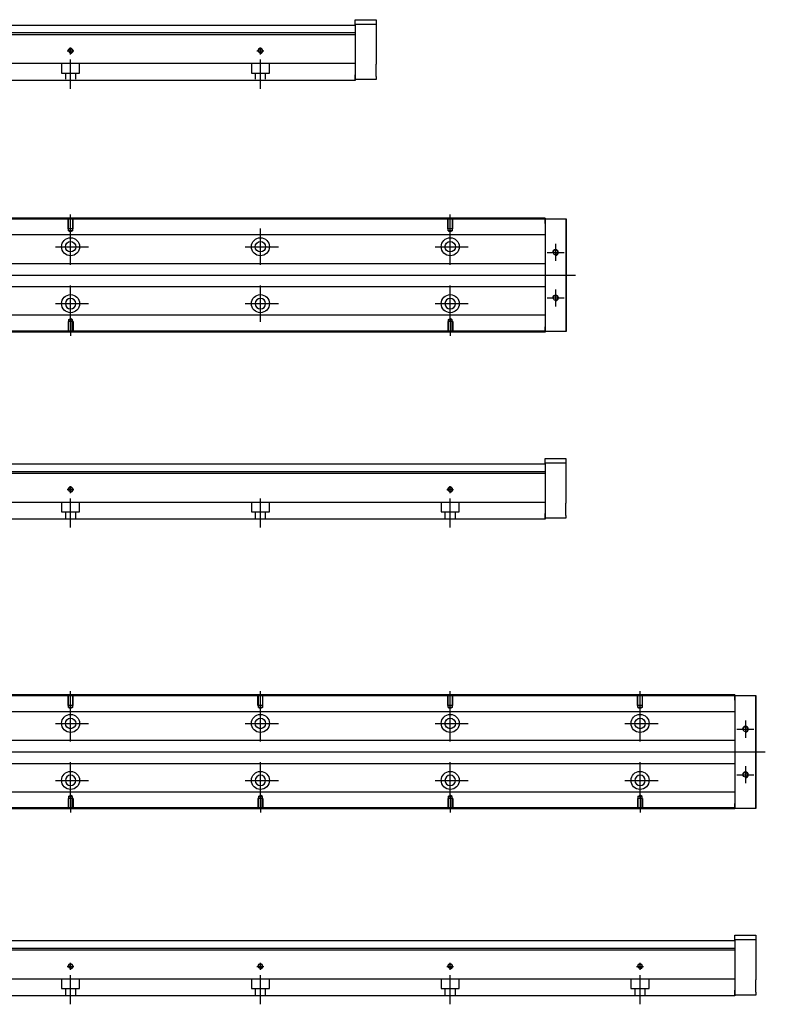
# Model space of a CAD drawing. Header units: millimetres. Extents: x -295 to 3135, y -1402 to 860.
# Tile 22 of 31: x 1774 to 2167, y -1393 to -875. Entities that reach past the tile are written whole.
import ezdxf
from ezdxf.lldxf.tags import DXFTag

# ---------------------------------------------------------------- set-up
doc = ezdxf.new("R2010")
doc.units = ezdxf.units.MM
doc.layers.get('0').update_dxf_attribs({"linetype": 'CONTINUOUS'})
tags = doc.linetypes.add('DASHED', pattern=[25.72, 12.86, -12.86]).pattern_tags.tags
tags[6:7] = [DXFTag(74, 4), DXFTag(75, 0), DXFTag(340, '0'), DXFTag(46, 0.0), DXFTag(50, 0.0), DXFTag(44, 0.0), DXFTag(45, 0.0)]
tags[4:5] = [DXFTag(74, 4), DXFTag(75, 0), DXFTag(340, '0'), DXFTag(46, 0.0), DXFTag(50, 0.0), DXFTag(44, 0.0), DXFTag(45, 0.0)]

msp = doc.modelspace()

# ---------------------------------------------------------------- linework, layer by layer
at = {"linetype": 'Continuous'}
for p, q in [((1951.17, -874.7), (1962.17, -874.7)), ((1951.17, -877.2), (1951.17, -874.7)), ((1962.17, -874.7), (1962.17, -877.2)), ((1951.17, -881.65), (1650.42, -881.65)), ((1951.17, -877.7), (1683.73, -877.7)), ((1962.17, -877.2), (1951.17, -877.2)), ((1951.17, -877.2), (1951.17, -903.7)), ((1962.17, -877.2), (1962.17, -882.7)), ((1951.17, -882.65), (1551.17, -882.65)), ((1951.17, -882.65), (1951.17, -897.35)), ((1962.17, -889.2), (1962.17, -898.2)), ((1951.17, -897.35), (1951.17, -897.85)), ((1951.17, -897.85), (1646.27, -897.85)), ((1951.17, -897.85), (1951.17, -904.65)), ((1951.17, -906.65), (1644.01, -906.65)), ((1951.17, -906.2), (1951.17, -903.7)), ((1951.17, -904.65), (1951.17, -906.65)), ((1962.17, -906.2), (1951.17, -906.2)), ((1962.17, -904.7), (1962.17, -906.2)), ((2051.18, -979.77), (1633.18, -979.77)), ((2051.18, -979.27), (1633.31, -979.27)), ((2051.18, -979.27), (2051.18, -979.56)), ((2051.18, -982.06), (2051.18, -979.56)), ((2051.18, -979.56), (2062.18, -979.56)), ((2062.18, -979.56), (2062.18, -982.06)), ((2062.18, -979.56), (2062.18, -979.56)), ((2062.18, -979.56), (2062.18, -979.56)), ((2062.18, -979.56), (2062.18, -983.38)), ((2062.18, -983.38), (2062.18, -979.56)), ((2062.18, -979.56), (2062.18, -983.38)), ((2051.18, -982.06), (2051.18, -1036.56)), ((2062.18, -982.06), (2062.18, -980.56)), ((2062.18, -983.38), (2062.18, -980.56)), ((2062.18, -982.06), (2062.18, -1036.56)), ((2062.18, -1036.56), (2062.18, -982.06)), ((2051.18, -988.09), (1670.97, -988.09)), ((2051.18, -1003.31), (1673.47, -1003.31)), ((1673.47, -1015.31), (2051.18, -1015.31)), ((2051.18, -1030.44), (1670.97, -1030.44)), ((2051.18, -1039.06), (2051.18, -1036.56)), ((2062.18, -1035.25), (2062.18, -1039.06)), ((2062.18, -1038.06), (2062.18, -1035.25)), ((2062.18, -1035.25), (2062.18, -1039.06)), ((2062.18, -1039.06), (2062.18, -1035.25)), ((2062.18, -1038.06), (2062.18, -1036.56)), ((2062.18, -1036.56), (2062.18, -1039.06)), ((2051.18, -1039.27), (1617.93, -1039.27)), ((2051.18, -1038.77), (1618.06, -1038.77)), ((2051.18, -1039.06), (2051.18, -1039.27)), ((2062.18, -1039.06), (2051.18, -1039.06)), ((2062.18, -1039.06), (2062.18, -1039.06)), ((2062.18, -1039.06), (2062.18, -1039.06)), ((2051.17, -1108.88), (1683.73, -1108.88)), ((2051.17, -1105.88), (2062.17, -1105.88)), ((2051.17, -1108.38), (2051.17, -1105.88)), ((2062.17, -1108.38), (2051.17, -1108.38)), ((2051.17, -1108.38), (2051.17, -1134.88)), ((2062.17, -1105.88), (2062.17, -1108.38)), ((2062.17, -1108.38), (2062.17, -1113.88)), ((2051.17, -1113.83), (1551.17, -1113.83)), ((2051.17, -1112.83), (1650.42, -1112.83)), ((2051.17, -1113.83), (2051.17, -1128.53)), ((2062.17, -1120.38), (2062.17, -1129.38)), ((2051.17, -1129.03), (1646.27, -1129.03)), ((2051.17, -1128.53), (2051.17, -1129.03)), ((2051.17, -1129.03), (2051.17, -1135.83)), ((2051.17, -1137.38), (2051.17, -1134.88)), ((2051.17, -1135.83), (2051.17, -1137.83)), ((2062.17, -1135.88), (2062.17, -1137.38)), ((2051.17, -1137.83), (1644.01, -1137.83)), ((2062.17, -1137.38), (2051.17, -1137.38)), ((2151.18, -1230.95), (1633.18, -1230.95)), ((2151.18, -1230.45), (1633.31, -1230.45)), ((2151.18, -1230.45), (2151.18, -1230.75)), ((2151.18, -1233.25), (2151.18, -1230.75)), ((2151.18, -1230.75), (2162.18, -1230.75)), ((2151.18, -1233.25), (2151.18, -1287.75)), ((2162.18, -1230.75), (2162.18, -1233.25)), ((2162.18, -1230.75), (2162.18, -1230.75)), ((2162.18, -1230.75), (2162.18, -1230.75)), ((2162.18, -1230.75), (2162.18, -1234.56)), ((2162.18, -1234.56), (2162.18, -1230.75)), ((2162.18, -1230.75), (2162.18, -1234.56)), ((2162.18, -1233.25), (2162.18, -1231.75)), ((2162.18, -1234.56), (2162.18, -1231.75)), ((2162.18, -1233.25), (2162.18, -1287.75)), ((2162.18, -1287.75), (2162.18, -1233.25)), ((2151.18, -1239.28), (1670.97, -1239.28)), ((2151.18, -1254.5), (1673.47, -1254.5)), ((1673.47, -1266.5), (2151.18, -1266.5)), ((2151.18, -1281.62), (1670.97, -1281.62)), ((2162.18, -1286.43), (2162.18, -1290.25)), ((2162.18, -1289.25), (2162.18, -1286.43)), ((2162.18, -1286.43), (2162.18, -1290.25)), ((2162.18, -1290.25), (2162.18, -1286.43)), ((2151.18, -1290.45), (1617.93, -1290.45)), ((2151.18, -1289.95), (1618.06, -1289.95)), ((2151.18, -1290.25), (2151.18, -1287.75)), ((2151.18, -1290.25), (2151.18, -1290.45)), ((2162.18, -1290.25), (2151.18, -1290.25)), ((2162.18, -1289.25), (2162.18, -1287.75)), ((2162.18, -1287.75), (2162.18, -1290.25)), ((2162.18, -1290.25), (2162.18, -1290.25)), ((2162.18, -1290.25), (2162.18, -1290.25)), ((2151.17, -1357.06), (2162.17, -1357.06)), ((2151.17, -1359.56), (2151.17, -1357.06)), ((2162.17, -1357.06), (2162.17, -1359.56)), ((2151.17, -1364.01), (1650.42, -1364.01)), ((2151.17, -1360.06), (1683.73, -1360.06)), ((2162.17, -1359.56), (2151.17, -1359.56)), ((2151.17, -1359.56), (2151.17, -1386.06)), ((2162.17, -1359.56), (2162.17, -1365.06)), ((2151.17, -1365.01), (1551.17, -1365.01)), ((2151.17, -1365.01), (2151.17, -1379.71)), ((2162.17, -1371.56), (2162.17, -1380.56)), ((2151.17, -1379.71), (2151.17, -1380.21)), ((2151.17, -1380.21), (1646.27, -1380.21)), ((2151.17, -1380.21), (2151.17, -1387.01)), ((2151.17, -1389.01), (1644.01, -1389.01)), ((2151.17, -1388.56), (2151.17, -1386.06)), ((2151.17, -1387.01), (2151.17, -1389.01)), ((2162.17, -1388.56), (2151.17, -1388.56)), ((2162.17, -1387.06), (2162.17, -1388.56))]:
    msp.add_line(p, q, dxfattribs=at)
at = {"linetype": 'DASHED'}
for p, q in [((1951.17, -881.65), (1951.17, -882.65)), ((2051.18, -979.56), (2051.18, -979.77)), ((2051.18, -979.56), (2051.18, -982.06)), ((2051.18, -979.77), (2051.18, -980.77)), ((2051.18, -980.77), (2051.18, -987.09)), ((2051.18, -987.09), (2051.18, -988.09)), ((2051.18, -988.09), (2051.18, -989.64)), ((2051.18, -989.64), (2051.18, -993.2)), ((2051.18, -993.2), (2051.18, -995.11)), ((2051.18, -995.11), (2051.18, -998.82)), ((2051.18, -1019.81), (2051.18, -1023.42)), ((2051.18, -1023.42), (2051.18, -1025.34)), ((2051.18, -1025.34), (2051.18, -1028.9)), ((2051.18, -1028.9), (2051.18, -1030.44)), ((2051.18, -1030.44), (2051.18, -1031.44)), ((2051.18, -1031.44), (2051.18, -1037.77)), ((2051.18, -1036.56), (2051.18, -1039.06)), ((2051.18, -1037.77), (2051.18, -1038.77)), ((2051.18, -1038.77), (2051.18, -1039.06)), ((2051.17, -1112.83), (2051.17, -1113.83)), ((2151.18, -1230.75), (2151.18, -1230.95)), ((2151.18, -1230.75), (2151.18, -1233.25)), ((2151.18, -1230.95), (2151.18, -1231.95)), ((2151.18, -1231.95), (2151.18, -1238.28)), ((2151.18, -1238.28), (2151.18, -1239.28)), ((2151.18, -1239.28), (2151.18, -1240.82)), ((2151.18, -1240.82), (2151.18, -1244.38)), ((2151.18, -1244.38), (2151.18, -1246.3)), ((2151.18, -1246.3), (2151.18, -1250)), ((2151.18, -1271), (2151.18, -1274.6)), ((2151.18, -1274.6), (2151.18, -1276.52)), ((2151.18, -1276.52), (2151.18, -1280.08)), ((2151.18, -1280.08), (2151.18, -1281.62)), ((2151.18, -1281.62), (2151.18, -1282.62)), ((2151.18, -1282.62), (2151.18, -1288.95)), ((2151.18, -1287.75), (2151.18, -1290.25)), ((2151.18, -1288.95), (2151.18, -1289.95)), ((2151.18, -1289.95), (2151.18, -1290.25)), ((2151.17, -1364.01), (2151.17, -1365.01))]:
    msp.add_line(p, q, dxfattribs=at)
at = {"ltscale": 0.5}
for p, q in [((1799.37, -891.1), (1802.97, -891.1)), ((1801.17, -892.96), (1801.17, -889.3)), ((1899.37, -891.1), (1902.97, -891.1)), ((1901.17, -892.96), (1901.17, -889.3)), ((1801.17, -911.1), (1801.17, -895.74)), ((1901.17, -911.1), (1901.17, -895.74)), ((1801.17, -1124.15), (1801.17, -1120.48)), ((2001.17, -1124.15), (2001.17, -1120.48)), ((1799.37, -1122.28), (1802.97, -1122.28)), ((1999.37, -1122.28), (2002.97, -1122.28)), ((1801.17, -1142.28), (1801.17, -1126.92)), ((1901.17, -1142.28), (1901.17, -1126.92)), ((2001.17, -1142.28), (2001.17, -1126.92)), ((1799.37, -1373.46), (1802.97, -1373.46)), ((1801.17, -1375.33), (1801.17, -1371.66)), ((1899.37, -1373.46), (1902.97, -1373.46)), ((1901.17, -1375.33), (1901.17, -1371.66)), ((1999.37, -1373.46), (2002.97, -1373.46)), ((2001.17, -1375.33), (2001.17, -1371.66)), ((2099.37, -1373.46), (2102.97, -1373.46)), ((2101.17, -1375.33), (2101.17, -1371.66)), ((1801.17, -1393.46), (1801.17, -1378.1)), ((1901.17, -1393.46), (1901.17, -1378.1)), ((2001.17, -1393.46), (2001.17, -1378.1)), ((2101.17, -1393.46), (2101.17, -1378.1))]:
    msp.add_line(p, q, dxfattribs=at)
at = {"linetype": 'DASHED', "ltscale": 0.1}
for p, q in [((1796.42, -897.85), (1796.42, -902.8)), ((1805.92, -902.8), (1805.92, -897.85)), ((1896.42, -897.85), (1896.42, -902.8)), ((1905.92, -902.8), (1905.92, -897.85)), ((1796.42, -902.8), (1805.92, -902.8)), ((1798.42, -902.8), (1798.42, -906.1)), ((1803.92, -906.1), (1803.92, -902.8)), ((1896.42, -902.8), (1905.92, -902.8)), ((1898.42, -902.8), (1898.42, -906.1)), ((1903.92, -906.1), (1903.92, -902.8)), ((1799.88, -984.86), (1799.88, -979.86)), ((1800.1, -985.86), (1800.1, -979.86)), ((1802.25, -979.86), (1802.25, -985.86)), ((1802.48, -984.86), (1802.48, -979.86)), ((1999.88, -984.86), (1999.88, -979.86)), ((2000.1, -985.86), (2000.1, -979.86)), ((2002.25, -979.86), (2002.25, -985.86)), ((2002.48, -984.86), (2002.48, -979.86)), ((1802.48, -984.86), (1799.88, -984.86)), ((2002.48, -984.86), (1999.88, -984.86)), ((1802.25, -985.86), (1800.1, -985.86)), ((1800.1, -985.86), (1801.18, -986.48)), ((1802.25, -985.86), (1801.18, -986.48)), ((2002.25, -985.86), (2000.1, -985.86)), ((2000.1, -985.86), (2001.18, -986.48)), ((2002.25, -985.86), (2001.18, -986.48)), ((1800.1, -1032.77), (1801.18, -1032.15)), ((1802.25, -1032.77), (1801.18, -1032.15)), ((2000.1, -1032.77), (2001.18, -1032.15)), ((2002.25, -1032.77), (2001.18, -1032.15)), ((1802.48, -1033.77), (1799.88, -1033.77)), ((1799.88, -1033.77), (1799.88, -1038.77)), ((1800.1, -1032.77), (1800.1, -1038.77)), ((1802.25, -1032.77), (1800.1, -1032.77)), ((1802.25, -1038.77), (1802.25, -1032.77)), ((1802.48, -1033.77), (1802.48, -1038.77)), ((2002.48, -1033.77), (1999.88, -1033.77)), ((1999.88, -1033.77), (1999.88, -1038.77)), ((2000.1, -1032.77), (2000.1, -1038.77)), ((2002.25, -1032.77), (2000.1, -1032.77)), ((2002.25, -1038.77), (2002.25, -1032.77)), ((2002.48, -1033.77), (2002.48, -1038.77)), ((1796.42, -1129.03), (1796.42, -1133.98)), ((1805.92, -1133.98), (1805.92, -1129.03)), ((1896.42, -1129.03), (1896.42, -1133.98)), ((1905.92, -1133.98), (1905.92, -1129.03)), ((1996.42, -1129.03), (1996.42, -1133.98)), ((2005.92, -1133.98), (2005.92, -1129.03)), ((1796.42, -1133.98), (1805.92, -1133.98)), ((1798.42, -1133.98), (1798.42, -1137.28)), ((1803.92, -1137.28), (1803.92, -1133.98)), ((1896.42, -1133.98), (1905.92, -1133.98)), ((1898.42, -1133.98), (1898.42, -1137.28)), ((1903.92, -1137.28), (1903.92, -1133.98)), ((1996.42, -1133.98), (2005.92, -1133.98)), ((1998.42, -1133.98), (1998.42, -1137.28)), ((2003.92, -1137.28), (2003.92, -1133.98)), ((1799.88, -1236.04), (1799.88, -1231.04)), ((1800.1, -1237.04), (1800.1, -1231.04)), ((1802.25, -1231.04), (1802.25, -1237.04)), ((1802.48, -1236.04), (1802.48, -1231.04)), ((1899.88, -1236.04), (1899.88, -1231.04)), ((1900.1, -1237.04), (1900.1, -1231.04)), ((1902.25, -1231.04), (1902.25, -1237.04)), ((1902.48, -1236.04), (1902.48, -1231.04)), ((1999.88, -1236.04), (1999.88, -1231.04)), ((2000.1, -1237.04), (2000.1, -1231.04)), ((2002.25, -1231.04), (2002.25, -1237.04)), ((2002.48, -1236.04), (2002.48, -1231.04)), ((2099.88, -1236.04), (2099.88, -1231.04)), ((2100.1, -1237.04), (2100.1, -1231.04)), ((2102.25, -1231.04), (2102.25, -1237.04)), ((2102.48, -1236.04), (2102.48, -1231.04)), ((1802.48, -1236.04), (1799.88, -1236.04)), ((1802.25, -1237.04), (1800.1, -1237.04)), ((1800.1, -1237.04), (1801.18, -1237.67)), ((1802.25, -1237.04), (1801.18, -1237.67)), ((1902.48, -1236.04), (1899.88, -1236.04)), ((1902.25, -1237.04), (1900.1, -1237.04)), ((1900.1, -1237.04), (1901.18, -1237.67)), ((1902.25, -1237.04), (1901.18, -1237.67)), ((2002.48, -1236.04), (1999.88, -1236.04)), ((2002.25, -1237.04), (2000.1, -1237.04)), ((2000.1, -1237.04), (2001.18, -1237.67)), ((2002.25, -1237.04), (2001.18, -1237.67)), ((2102.48, -1236.04), (2099.88, -1236.04)), ((2102.25, -1237.04), (2100.1, -1237.04)), ((2100.1, -1237.04), (2101.18, -1237.67)), ((2102.25, -1237.04), (2101.18, -1237.67)), ((1802.48, -1284.95), (1799.88, -1284.95)), ((1799.88, -1284.95), (1799.88, -1289.95)), ((1800.1, -1283.95), (1801.18, -1283.33)), ((1800.1, -1283.95), (1800.1, -1289.95)), ((1802.25, -1283.95), (1800.1, -1283.95)), ((1802.25, -1283.95), (1801.18, -1283.33)), ((1802.25, -1289.95), (1802.25, -1283.95)), ((1802.48, -1284.95), (1802.48, -1289.95)), ((1902.48, -1284.95), (1899.88, -1284.95)), ((1899.88, -1284.95), (1899.88, -1289.95)), ((1900.1, -1283.95), (1901.18, -1283.33)), ((1900.1, -1283.95), (1900.1, -1289.95)), ((1902.25, -1283.95), (1900.1, -1283.95)), ((1902.25, -1283.95), (1901.18, -1283.33)), ((1902.25, -1289.95), (1902.25, -1283.95)), ((1902.48, -1284.95), (1902.48, -1289.95)), ((2002.48, -1284.95), (1999.88, -1284.95)), ((1999.88, -1284.95), (1999.88, -1289.95)), ((2000.1, -1283.95), (2001.18, -1283.33)), ((2000.1, -1283.95), (2000.1, -1289.95)), ((2002.25, -1283.95), (2000.1, -1283.95)), ((2002.25, -1283.95), (2001.18, -1283.33)), ((2002.25, -1289.95), (2002.25, -1283.95)), ((2002.48, -1284.95), (2002.48, -1289.95)), ((2102.48, -1284.95), (2099.88, -1284.95)), ((2099.88, -1284.95), (2099.88, -1289.95)), ((2100.1, -1283.95), (2101.18, -1283.33)), ((2100.1, -1283.95), (2100.1, -1289.95)), ((2102.25, -1283.95), (2100.1, -1283.95)), ((2102.25, -1283.95), (2101.18, -1283.33)), ((2102.25, -1289.95), (2102.25, -1283.95)), ((2102.48, -1284.95), (2102.48, -1289.95)), ((1796.42, -1380.21), (1796.42, -1385.16)), ((1805.92, -1385.16), (1805.92, -1380.21)), ((1896.42, -1380.21), (1896.42, -1385.16)), ((1905.92, -1385.16), (1905.92, -1380.21)), ((1996.42, -1380.21), (1996.42, -1385.16)), ((2005.92, -1385.16), (2005.92, -1380.21)), ((2096.42, -1380.21), (2096.42, -1385.16)), ((2105.92, -1385.16), (2105.92, -1380.21)), ((1796.42, -1385.16), (1805.92, -1385.16)), ((1798.42, -1385.16), (1798.42, -1388.46)), ((1803.92, -1388.46), (1803.92, -1385.16)), ((1896.42, -1385.16), (1905.92, -1385.16)), ((1898.42, -1385.16), (1898.42, -1388.46)), ((1903.92, -1388.46), (1903.92, -1385.16)), ((1996.42, -1385.16), (2005.92, -1385.16)), ((1998.42, -1385.16), (1998.42, -1388.46)), ((2003.92, -1388.46), (2003.92, -1385.16)), ((2096.42, -1385.16), (2105.92, -1385.16)), ((2098.42, -1385.16), (2098.42, -1388.46)), ((2103.92, -1388.46), (2103.92, -1385.16))]:
    msp.add_line(p, q, dxfattribs=at)
for p, q in [((1801.18, -986.48), (1801.18, -977.36)), ((2001.18, -986.48), (2001.18, -977.36)), ((1801.18, -1003.84), (1801.18, -984.79)), ((1901.18, -1003.84), (1901.18, -984.79)), ((2001.18, -1003.84), (2001.18, -984.79)), ((1793.23, -994.31), (1810.7, -994.31)), ((1893.23, -994.31), (1910.7, -994.31)), ((1993.23, -994.31), (2010.7, -994.31)), ((2056.68, -992.81), (2056.68, -1001.81)), ((2052.18, -997.31), (2061.18, -997.31)), ((1625.61, -1009.31), (2067.18, -1009.31)), ((1801.18, -1033.84), (1801.18, -1014.79)), ((1901.18, -1033.84), (1901.18, -1014.79)), ((2001.18, -1033.84), (2001.18, -1014.79)), ((2052.18, -1021.31), (2061.18, -1021.31)), ((2056.68, -1016.81), (2056.68, -1025.81)), ((1793.23, -1024.31), (1810.7, -1024.31)), ((1893.23, -1024.31), (1910.7, -1024.31)), ((1993.23, -1024.31), (2010.7, -1024.31)), ((1801.18, -1032.15), (1801.18, -1041.27)), ((2001.18, -1032.15), (2001.18, -1041.27)), ((1801.18, -1237.67), (1801.18, -1228.54)), ((1901.18, -1237.67), (1901.18, -1228.54)), ((2001.18, -1237.67), (2001.18, -1228.54)), ((2101.18, -1237.67), (2101.18, -1228.54)), ((1801.18, -1255.02), (1801.18, -1235.97)), ((1901.18, -1255.02), (1901.18, -1235.97)), ((2001.18, -1255.02), (2001.18, -1235.97)), ((2101.18, -1255.02), (2101.18, -1235.97)), ((2156.68, -1244), (2156.68, -1253)), ((1793.23, -1245.5), (1810.7, -1245.5)), ((1893.23, -1245.5), (1910.7, -1245.5)), ((1993.23, -1245.5), (2010.7, -1245.5)), ((2093.23, -1245.5), (2110.7, -1245.5)), ((2152.18, -1248.5), (2161.18, -1248.5)), ((1625.61, -1260.5), (2167.18, -1260.5)), ((1801.18, -1285.02), (1801.18, -1265.97)), ((1901.18, -1285.02), (1901.18, -1265.97)), ((2001.18, -1285.02), (2001.18, -1265.97)), ((2101.18, -1285.02), (2101.18, -1265.97)), ((2156.68, -1268), (2156.68, -1277)), ((1793.23, -1275.5), (1810.7, -1275.5)), ((1893.23, -1275.5), (1910.7, -1275.5)), ((1993.23, -1275.5), (2010.7, -1275.5)), ((2093.23, -1275.5), (2110.7, -1275.5)), ((2152.18, -1272.5), (2161.18, -1272.5)), ((1801.18, -1283.33), (1801.18, -1292.45)), ((1901.18, -1283.33), (1901.18, -1292.45)), ((2001.18, -1283.33), (2001.18, -1292.45)), ((2101.18, -1283.33), (2101.18, -1292.45))]:
    msp.add_line(p, q)
at = {"linetype": 'Continuous'}
for centre, radius in [((1801.17, -891.1), 1.07), ((1901.17, -891.1), 1.07), ((1801.18, -994.31), 4.75), ((1901.18, -994.31), 4.75), ((2001.18, -994.31), 4.75), ((1801.18, -994.31), 2.75), ((1901.18, -994.31), 2.75), ((2001.18, -994.31), 2.75), ((1801.18, -1024.31), 4.75), ((1901.18, -1024.31), 4.75), ((2001.18, -1024.31), 4.75), ((2056.68, -1021.31), 1.22), ((1801.17, -1122.28), 1.07), ((2001.17, -1122.28), 1.07), ((1801.18, -1245.5), 4.75), ((1801.18, -1245.5), 2.75), ((1901.18, -1245.5), 4.75), ((1901.18, -1245.5), 2.75), ((2001.18, -1245.5), 4.75), ((2001.18, -1245.5), 2.75), ((2101.18, -1245.5), 4.75), ((2101.18, -1245.5), 2.75), ((1801.18, -1275.5), 4.75), ((1901.18, -1275.5), 4.75), ((2001.18, -1275.5), 4.75), ((2101.18, -1275.5), 4.75), ((2156.68, -1272.5), 1.22), ((1801.17, -1373.46), 1.07), ((1901.17, -1373.46), 1.07), ((2001.17, -1373.46), 1.07), ((2101.17, -1373.46), 1.07)]:
    msp.add_circle(centre, radius, dxfattribs=at)
at = {"linetype": 'Continuous', "extrusion": (0, 0, -1)}
for centre, radius in [((-2056.68, -997.31), 1.22), ((-1801.18, -1024.31), 2.75), ((-1901.18, -1024.31), 2.75), ((-2001.18, -1024.31), 2.75), ((-2156.68, -1248.5), 1.22), ((-1801.18, -1275.5), 2.75), ((-1901.18, -1275.5), 2.75), ((-2001.18, -1275.5), 2.75), ((-2101.18, -1275.5), 2.75)]:
    msp.add_circle(centre, radius, dxfattribs=at)
for centre, radius in [((1801.17, -891.1), 1.3), ((1901.17, -891.1), 1.3), ((2056.68, -997.31), 1.5), ((2056.68, -1021.31), 1.5), ((1801.17, -1122.28), 1.3), ((2001.17, -1122.28), 1.3), ((2156.68, -1248.5), 1.5), ((2156.68, -1272.5), 1.5), ((1801.17, -1373.46), 1.3), ((1901.17, -1373.46), 1.3), ((2001.17, -1373.46), 1.3), ((2101.17, -1373.46), 1.3)]:
    msp.add_arc(centre, radius, 270, 180)
at = {"linetype": 'Continuous'}
for points, knots in [([(1962.17, -882.7), (1962.17, -882.7), (1962.17, -882.71), (1962.17, -882.77), (1962.17, -882.82), (1962.17, -882.93), (1962.17, -883.01), (1962.17, -883.18), (1962.17, -883.28), (1962.17, -883.5), (1962.17, -883.62), (1962.17, -883.89), (1962.17, -884.03), (1962.17, -884.34), (1962.17, -884.5), (1962.17, -884.83), (1962.17, -885), (1962.17, -885.35), (1962.17, -885.53), (1962.17, -885.89), (1962.17, -886.07), (1962.17, -886.42), (1962.17, -886.6), (1962.17, -886.95), (1962.17, -887.12), (1962.17, -887.45), (1962.17, -887.61), (1962.17, -887.91), (1962.17, -888.05), (1962.17, -888.31), (1962.17, -888.43), (1962.17, -888.65), (1962.17, -888.74), (1962.17, -888.91), (1962.17, -888.98), (1962.17, -889.09), (1962.17, -889.13), (1962.17, -889.18), (1962.17, -889.2), (1962.17, -889.2)], [0, 0, 0, 0, 0.052926, 0.052926, 0.105852, 0.105852, 0.158778, 0.158778, 0.211704, 0.211704, 0.26463, 0.26463, 0.317556, 0.317556, 0.370482, 0.370482, 0.423408, 0.423408, 0.476333, 0.476333, 0.529259, 0.529259, 0.582185, 0.582185, 0.635111, 0.635111, 0.688037, 0.688037, 0.740963, 0.740963, 0.793889, 0.793889, 0.846815, 0.846815, 0.899741, 0.899741, 0.949242, 0.949242, 1, 1, 1, 1]), ([(1962.17, -904.7), (1962.17, -904.7), (1962.17, -904.68), (1962.17, -904.62), (1962.17, -904.58), (1962.17, -904.46), (1962.17, -904.39), (1962.17, -904.22), (1962.17, -904.12), (1962.17, -903.89), (1962.17, -903.77), (1962.17, -903.5), (1962.17, -903.36), (1962.17, -903.06), (1962.17, -902.9), (1962.17, -902.57), (1962.17, -902.4), (1962.17, -902.05), (1962.17, -901.87), (1962.17, -901.51), (1962.17, -901.33), (1962.17, -900.97), (1962.17, -900.79), (1962.17, -900.44), (1962.17, -900.27), (1962.17, -899.94), (1962.17, -899.79), (1962.17, -899.49), (1962.17, -899.35), (1962.17, -899.08), (1962.17, -898.96), (1962.17, -898.75), (1962.17, -898.65), (1962.17, -898.48), (1962.17, -898.41), (1962.17, -898.3), (1962.17, -898.27), (1962.17, -898.21), (1962.17, -898.2), (1962.17, -898.2)], [0, 0, 0, 0, 0.052926, 0.052926, 0.105852, 0.105852, 0.158778, 0.158778, 0.211704, 0.211704, 0.26463, 0.26463, 0.317556, 0.317556, 0.370482, 0.370482, 0.423408, 0.423408, 0.476333, 0.476333, 0.529259, 0.529259, 0.582185, 0.582185, 0.635111, 0.635111, 0.688037, 0.688037, 0.740963, 0.740963, 0.793889, 0.793889, 0.846815, 0.846815, 0.899741, 0.899741, 0.949242, 0.949242, 1, 1, 1, 1]), ([(2062.18, -983.38), (2062.18, -983.56), (2062.18, -983.74), (2062.18, -984.09), (2062.18, -984.27), (2062.18, -984.61), (2062.18, -984.78), (2062.18, -985.09), (2062.18, -985.24), (2062.18, -985.53), (2062.18, -985.66), (2062.18, -985.9), (2062.18, -986.01), (2062.18, -986.21), (2062.18, -986.29), (2062.18, -986.43), (2062.18, -986.49), (2062.18, -986.58), (2062.18, -986.61), (2062.18, -986.63), (2062.18, -986.63), (2062.18, -986.6), (2062.18, -986.57), (2062.18, -986.47), (2062.18, -986.41), (2062.18, -986.27), (2062.18, -986.18), (2062.18, -985.98), (2062.18, -985.86), (2062.18, -985.62), (2062.18, -985.48), (2062.18, -985.2), (2062.18, -985.04), (2062.18, -984.72), (2062.18, -984.56), (2062.18, -984.39), (2062.18, -984.06), (2062.18, -983.72), (2062.18, -983.38)], [0, 0, 0, 0, 0.052893, 0.052893, 0.105785, 0.105785, 0.158678, 0.158678, 0.211571, 0.211571, 0.264464, 0.264464, 0.317356, 0.317356, 0.370249, 0.370249, 0.423142, 0.423142, 0.476034, 0.476034, 0.528927, 0.528927, 0.58182, 0.58182, 0.634712, 0.634712, 0.687605, 0.687605, 0.740498, 0.740498, 0.793391, 0.793391, 0.846283, 0.846283, 0.899176, 0.899176, 0.899176, 1, 1, 1, 1]), ([(2062.18, -1032), (2062.18, -1032), (2062.18, -1032.01), (2062.18, -1032.03), (2062.18, -1032.06), (2062.18, -1032.15), (2062.18, -1032.22), (2062.18, -1032.36), (2062.18, -1032.45), (2062.18, -1032.65), (2062.18, -1032.77), (2062.18, -1033.01), (2062.18, -1033.15), (2062.18, -1033.43), (2062.18, -1033.59), (2062.18, -1033.91), (2062.18, -1034.07), (2062.18, -1034.4), (2062.18, -1034.57), (2062.18, -1034.91), (2062.18, -1035.08), (2062.18, -1035.25)], [0, 0, 0, 0, 0.058411, 0.058411, 0.164275, 0.164275, 0.270139, 0.270139, 0.376003, 0.376003, 0.481867, 0.481867, 0.587731, 0.587731, 0.693595, 0.693595, 0.799459, 0.799459, 0.898473, 0.898473, 1, 1, 1, 1]), ([(2062.17, -1113.88), (2062.17, -1113.88), (2062.17, -1113.89), (2062.17, -1113.95), (2062.17, -1114), (2062.17, -1114.11), (2062.17, -1114.19), (2062.17, -1114.36), (2062.17, -1114.46), (2062.17, -1114.68), (2062.17, -1114.8), (2062.17, -1115.07), (2062.17, -1115.21), (2062.17, -1115.52), (2062.17, -1115.68), (2062.17, -1116.01), (2062.17, -1116.18), (2062.17, -1116.53), (2062.17, -1116.71), (2062.17, -1117.07), (2062.17, -1117.25), (2062.17, -1117.61), (2062.17, -1117.78), (2062.17, -1118.13), (2062.17, -1118.3), (2062.17, -1118.63), (2062.17, -1118.79), (2062.17, -1119.09), (2062.17, -1119.23), (2062.17, -1119.49), (2062.17, -1119.61), (2062.17, -1119.83), (2062.17, -1119.93), (2062.17, -1120.09), (2062.17, -1120.16), (2062.17, -1120.27), (2062.17, -1120.31), (2062.17, -1120.36), (2062.17, -1120.38), (2062.17, -1120.38)], [0, 0, 0, 0, 0.052926, 0.052926, 0.105852, 0.105852, 0.158778, 0.158778, 0.211704, 0.211704, 0.26463, 0.26463, 0.317556, 0.317556, 0.370482, 0.370482, 0.423408, 0.423408, 0.476333, 0.476333, 0.529259, 0.529259, 0.582185, 0.582185, 0.635111, 0.635111, 0.688037, 0.688037, 0.740963, 0.740963, 0.793889, 0.793889, 0.846815, 0.846815, 0.899741, 0.899741, 0.949242, 0.949242, 1, 1, 1, 1]), ([(2062.17, -1135.88), (2062.17, -1135.88), (2062.17, -1135.86), (2062.17, -1135.8), (2062.17, -1135.76), (2062.17, -1135.64), (2062.17, -1135.57), (2062.17, -1135.4), (2062.17, -1135.3), (2062.17, -1135.07), (2062.17, -1134.95), (2062.17, -1134.69), (2062.17, -1134.54), (2062.17, -1134.24), (2062.17, -1134.08), (2062.17, -1133.75), (2062.17, -1133.58), (2062.17, -1133.23), (2062.17, -1133.05), (2062.17, -1132.69), (2062.17, -1132.51), (2062.17, -1132.15), (2062.17, -1131.97), (2062.17, -1131.62), (2062.17, -1131.45), (2062.17, -1131.13), (2062.17, -1130.97), (2062.17, -1130.67), (2062.17, -1130.53), (2062.17, -1130.27), (2062.17, -1130.14), (2062.17, -1129.93), (2062.17, -1129.83), (2062.17, -1129.66), (2062.17, -1129.59), (2062.17, -1129.49), (2062.17, -1129.45), (2062.17, -1129.39), (2062.17, -1129.38), (2062.17, -1129.38)], [0, 0, 0, 0, 0.052926, 0.052926, 0.105852, 0.105852, 0.158778, 0.158778, 0.211704, 0.211704, 0.26463, 0.26463, 0.317556, 0.317556, 0.370482, 0.370482, 0.423408, 0.423408, 0.476333, 0.476333, 0.529259, 0.529259, 0.582185, 0.582185, 0.635111, 0.635111, 0.688037, 0.688037, 0.740963, 0.740963, 0.793889, 0.793889, 0.846815, 0.846815, 0.899741, 0.899741, 0.949242, 0.949242, 1, 1, 1, 1]), ([(2162.18, -1234.56), (2162.18, -1234.74), (2162.18, -1234.92), (2162.18, -1235.28), (2162.18, -1235.45), (2162.18, -1235.79), (2162.18, -1235.96), (2162.18, -1236.27), (2162.18, -1236.42), (2162.18, -1236.71), (2162.18, -1236.84), (2162.18, -1237.08), (2162.18, -1237.19), (2162.18, -1237.39), (2162.18, -1237.47), (2162.18, -1237.62), (2162.18, -1237.67), (2162.18, -1237.76), (2162.18, -1237.79), (2162.18, -1237.81), (2162.18, -1237.81), (2162.18, -1237.78), (2162.18, -1237.75), (2162.18, -1237.66), (2162.18, -1237.6), (2162.18, -1237.45), (2162.18, -1237.36), (2162.18, -1237.16), (2162.18, -1237.05), (2162.18, -1236.8), (2162.18, -1236.66), (2162.18, -1236.38), (2162.18, -1236.22), (2162.18, -1235.91), (2162.18, -1235.74), (2162.18, -1235.57), (2162.18, -1235.24), (2162.18, -1234.9), (2162.18, -1234.56)], [0, 0, 0, 0, 0.052893, 0.052893, 0.105785, 0.105785, 0.158678, 0.158678, 0.211571, 0.211571, 0.264464, 0.264464, 0.317356, 0.317356, 0.370249, 0.370249, 0.423142, 0.423142, 0.476034, 0.476034, 0.528927, 0.528927, 0.58182, 0.58182, 0.634712, 0.634712, 0.687605, 0.687605, 0.740498, 0.740498, 0.793391, 0.793391, 0.846283, 0.846283, 0.899176, 0.899176, 0.899176, 1, 1, 1, 1]), ([(2162.18, -1283.18), (2162.18, -1283.18), (2162.18, -1283.19), (2162.18, -1283.21), (2162.18, -1283.24), (2162.18, -1283.34), (2162.18, -1283.4), (2162.18, -1283.55), (2162.18, -1283.63), (2162.18, -1283.83), (2162.18, -1283.95), (2162.18, -1284.19), (2162.18, -1284.33), (2162.18, -1284.62), (2162.18, -1284.77), (2162.18, -1285.09), (2162.18, -1285.26), (2162.18, -1285.59), (2162.18, -1285.75), (2162.18, -1286.09), (2162.18, -1286.26), (2162.18, -1286.43)], [0, 0, 0, 0, 0.058411, 0.058411, 0.164275, 0.164275, 0.270139, 0.270139, 0.376003, 0.376003, 0.481867, 0.481867, 0.587731, 0.587731, 0.693595, 0.693595, 0.799459, 0.799459, 0.898473, 0.898473, 1, 1, 1, 1]), ([(2162.17, -1365.06), (2162.17, -1365.06), (2162.17, -1365.08), (2162.17, -1365.13), (2162.17, -1365.18), (2162.17, -1365.3), (2162.17, -1365.37), (2162.17, -1365.54), (2162.17, -1365.64), (2162.17, -1365.86), (2162.17, -1365.99), (2162.17, -1366.25), (2162.17, -1366.4), (2162.17, -1366.7), (2162.17, -1366.86), (2162.17, -1367.19), (2162.17, -1367.36), (2162.17, -1367.71), (2162.17, -1367.89), (2162.17, -1368.25), (2162.17, -1368.43), (2162.17, -1368.79), (2162.17, -1368.97), (2162.17, -1369.31), (2162.17, -1369.48), (2162.17, -1369.81), (2162.17, -1369.97), (2162.17, -1370.27), (2162.17, -1370.41), (2162.17, -1370.67), (2162.17, -1370.79), (2162.17, -1371.01), (2162.17, -1371.11), (2162.17, -1371.27), (2162.17, -1371.34), (2162.17, -1371.45), (2162.17, -1371.49), (2162.17, -1371.55), (2162.17, -1371.56), (2162.17, -1371.56)], [0, 0, 0, 0, 0.052926, 0.052926, 0.105852, 0.105852, 0.158778, 0.158778, 0.211704, 0.211704, 0.26463, 0.26463, 0.317556, 0.317556, 0.370482, 0.370482, 0.423408, 0.423408, 0.476333, 0.476333, 0.529259, 0.529259, 0.582185, 0.582185, 0.635111, 0.635111, 0.688037, 0.688037, 0.740963, 0.740963, 0.793889, 0.793889, 0.846815, 0.846815, 0.899741, 0.899741, 0.949242, 0.949242, 1, 1, 1, 1]), ([(2162.17, -1387.06), (2162.17, -1387.06), (2162.17, -1387.04), (2162.17, -1386.99), (2162.17, -1386.94), (2162.17, -1386.82), (2162.17, -1386.75), (2162.17, -1386.58), (2162.17, -1386.48), (2162.17, -1386.26), (2162.17, -1386.13), (2162.17, -1385.87), (2162.17, -1385.72), (2162.17, -1385.42), (2162.17, -1385.26), (2162.17, -1384.93), (2162.17, -1384.76), (2162.17, -1384.41), (2162.17, -1384.23), (2162.17, -1383.87), (2162.17, -1383.69), (2162.17, -1383.33), (2162.17, -1383.15), (2162.17, -1382.81), (2162.17, -1382.64), (2162.17, -1382.31), (2162.17, -1382.15), (2162.17, -1381.85), (2162.17, -1381.71), (2162.17, -1381.45), (2162.17, -1381.33), (2162.17, -1381.11), (2162.17, -1381.01), (2162.17, -1380.85), (2162.17, -1380.78), (2162.17, -1380.67), (2162.17, -1380.63), (2162.17, -1380.57), (2162.17, -1380.56), (2162.17, -1380.56)], [0, 0, 0, 0, 0.052926, 0.052926, 0.105852, 0.105852, 0.158778, 0.158778, 0.211704, 0.211704, 0.26463, 0.26463, 0.317556, 0.317556, 0.370482, 0.370482, 0.423408, 0.423408, 0.476333, 0.476333, 0.529259, 0.529259, 0.582185, 0.582185, 0.635111, 0.635111, 0.688037, 0.688037, 0.740963, 0.740963, 0.793889, 0.793889, 0.846815, 0.846815, 0.899741, 0.899741, 0.949242, 0.949242, 1, 1, 1, 1])]:
    msp.add_open_spline(points, degree=3, knots=knots, dxfattribs=at)
at = {"linetype": 'Continuous', "extrusion": (-9.4296e-11, 2e-16, -1)}
for points in [[(2062.18, -983.38), (2062.18, -983.56), (2062.18, -983.74), (2062.18, -984.09), (2062.18, -984.27), (2062.18, -984.61), (2062.18, -984.78), (2062.18, -985.09), (2062.18, -985.24), (2062.18, -985.53), (2062.18, -985.66), (2062.18, -985.9), (2062.18, -986.01), (2062.18, -986.21), (2062.18, -986.29), (2062.18, -986.43), (2062.18, -986.49), (2062.18, -986.58), (2062.18, -986.61), (2062.18, -986.63), (2062.18, -986.63), (2062.18, -986.6), (2062.18, -986.57), (2062.18, -986.47), (2062.18, -986.41), (2062.18, -986.27), (2062.18, -986.18), (2062.18, -985.98), (2062.18, -985.86), (2062.18, -985.62), (2062.18, -985.48), (2062.18, -985.2), (2062.18, -985.04), (2062.18, -984.72), (2062.18, -984.56), (2062.18, -984.39), (2062.18, -984.06), (2062.18, -983.72), (2062.18, -983.38)], [(2162.18, -1234.56), (2162.18, -1234.74), (2162.18, -1234.92), (2162.18, -1235.28), (2162.18, -1235.45), (2162.18, -1235.79), (2162.18, -1235.96), (2162.18, -1236.27), (2162.18, -1236.42), (2162.18, -1236.71), (2162.18, -1236.84), (2162.18, -1237.08), (2162.18, -1237.19), (2162.18, -1237.39), (2162.18, -1237.47), (2162.18, -1237.62), (2162.18, -1237.67), (2162.18, -1237.76), (2162.18, -1237.79), (2162.18, -1237.81), (2162.18, -1237.81), (2162.18, -1237.78), (2162.18, -1237.75), (2162.18, -1237.66), (2162.18, -1237.6), (2162.18, -1237.45), (2162.18, -1237.36), (2162.18, -1237.16), (2162.18, -1237.05), (2162.18, -1236.8), (2162.18, -1236.66), (2162.18, -1236.38), (2162.18, -1236.22), (2162.18, -1235.91), (2162.18, -1235.74), (2162.18, -1235.57), (2162.18, -1235.24), (2162.18, -1234.9), (2162.18, -1234.56)]]:
    msp.add_open_spline(points, degree=3, knots=[0, 0, 0, 0, 0.052893, 0.052893, 0.105785, 0.105785, 0.158678, 0.158678, 0.211571, 0.211571, 0.264464, 0.264464, 0.317356, 0.317356, 0.370249, 0.370249, 0.423142, 0.423142, 0.476034, 0.476034, 0.528927, 0.528927, 0.58182, 0.58182, 0.634712, 0.634712, 0.687605, 0.687605, 0.740498, 0.740498, 0.793391, 0.793391, 0.846283, 0.846283, 0.899176, 0.899176, 0.899176, 1, 1, 1, 1], dxfattribs=at)
at = {"linetype": 'Continuous', "extrusion": (-1.26256e-11, 1e-16, -1)}
for points in [[(2062.18, -1035.25), (2062.18, -1035.07), (2062.18, -1034.89), (2062.18, -1034.54), (2062.18, -1034.36), (2062.18, -1034.02), (2062.18, -1033.85), (2062.18, -1033.54), (2062.18, -1033.39), (2062.18, -1033.1), (2062.18, -1032.97), (2062.18, -1032.73), (2062.18, -1032.62), (2062.18, -1032.42), (2062.18, -1032.34), (2062.18, -1032.2), (2062.18, -1032.14), (2062.18, -1032.05), (2062.18, -1032.02), (2062.18, -1032), (2062.18, -1032), (2062.18, -1032.03), (2062.18, -1032.06), (2062.18, -1032.15), (2062.18, -1032.22), (2062.18, -1032.36), (2062.18, -1032.45), (2062.18, -1032.65), (2062.18, -1032.77), (2062.18, -1033.01), (2062.18, -1033.15), (2062.18, -1033.43), (2062.18, -1033.59), (2062.18, -1033.91), (2062.18, -1034.07), (2062.18, -1034.4), (2062.18, -1034.57), (2062.18, -1034.91), (2062.18, -1035.08), (2062.18, -1035.25)], [(2162.18, -1286.43), (2162.18, -1286.25), (2162.18, -1286.07), (2162.18, -1285.72), (2162.18, -1285.54), (2162.18, -1285.2), (2162.18, -1285.04), (2162.18, -1284.72), (2162.18, -1284.57), (2162.18, -1284.29), (2162.18, -1284.15), (2162.18, -1283.91), (2162.18, -1283.8), (2162.18, -1283.6), (2162.18, -1283.52), (2162.18, -1283.38), (2162.18, -1283.32), (2162.18, -1283.23), (2162.18, -1283.21), (2162.18, -1283.18), (2162.18, -1283.18), (2162.18, -1283.21), (2162.18, -1283.24), (2162.18, -1283.34), (2162.18, -1283.4), (2162.18, -1283.55), (2162.18, -1283.63), (2162.18, -1283.83), (2162.18, -1283.95), (2162.18, -1284.19), (2162.18, -1284.33), (2162.18, -1284.62), (2162.18, -1284.77), (2162.18, -1285.09), (2162.18, -1285.26), (2162.18, -1285.59), (2162.18, -1285.75), (2162.18, -1286.09), (2162.18, -1286.26), (2162.18, -1286.43)]]:
    msp.add_open_spline(points, degree=3, knots=[0, 0, 0, 0, 0.052926, 0.052926, 0.105852, 0.105852, 0.158778, 0.158778, 0.211704, 0.211704, 0.26463, 0.26463, 0.317556, 0.317556, 0.370482, 0.370482, 0.423408, 0.423408, 0.476333, 0.476333, 0.529259, 0.529259, 0.582185, 0.582185, 0.635111, 0.635111, 0.688037, 0.688037, 0.740963, 0.740963, 0.793889, 0.793889, 0.846815, 0.846815, 0.899741, 0.899741, 0.949242, 0.949242, 1, 1, 1, 1], dxfattribs=at)
at = {"linetype": 'Continuous', "extrusion": (1.01477e-11, 0, -1)}
for points in [[(2062.18, -1035.25), (2062.18, -1035.07), (2062.18, -1034.89), (2062.18, -1034.54), (2062.18, -1034.36), (2062.18, -1034.02), (2062.18, -1033.85), (2062.18, -1033.54), (2062.18, -1033.39), (2062.18, -1033.1), (2062.18, -1032.97), (2062.18, -1032.73), (2062.18, -1032.62), (2062.18, -1032.42), (2062.18, -1032.34), (2062.18, -1032.2), (2062.18, -1032.14), (2062.18, -1032.05), (2062.18, -1032.02), (2062.18, -1032.01)], [(2162.18, -1286.43), (2162.18, -1286.25), (2162.18, -1286.07), (2162.18, -1285.72), (2162.18, -1285.54), (2162.18, -1285.2), (2162.18, -1285.04), (2162.18, -1284.72), (2162.18, -1284.57), (2162.18, -1284.29), (2162.18, -1284.15), (2162.18, -1283.91), (2162.18, -1283.8), (2162.18, -1283.6), (2162.18, -1283.52), (2162.18, -1283.38), (2162.18, -1283.32), (2162.18, -1283.23), (2162.18, -1283.21), (2162.18, -1283.19)]]:
    msp.add_open_spline(points, degree=3, knots=[0, 0, 0, 0, 0.111112, 0.111112, 0.222224, 0.222224, 0.333337, 0.333337, 0.444449, 0.444449, 0.555561, 0.555561, 0.666673, 0.666673, 0.777785, 0.777785, 0.888898, 0.888898, 1, 1, 1, 1], dxfattribs=at)

doc.saveas('drawing.dxf')
